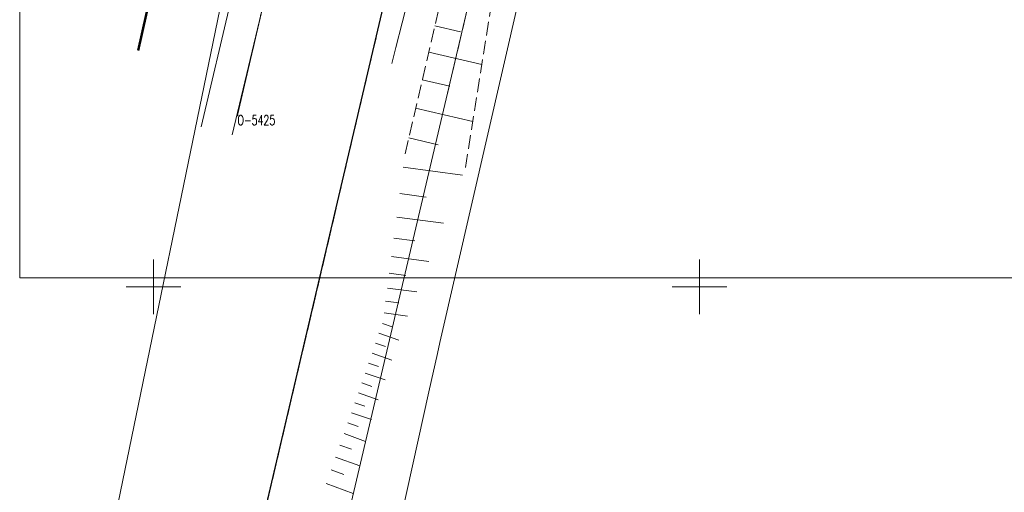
# Model space of a CAD drawing. Header units: metres. Extents: x 7427346 to 7428402, y 5774471 to 5775252.
# Tile 4 of 24: x 7427738 to 7427828, y 5774731 to 5774774. Entities that reach past the tile are written whole.
import ezdxf
from ezdxf.enums import TextEntityAlignment as Align

# ---------------------------------------------------------------- set-up
doc = ezdxf.new("R2010")
doc.units = ezdxf.units.M
doc.header["$MEASUREMENT"] = 0
for name, pattern in [('1', [0]), ('2_1', [0]), ('2_OTKJ', [2, 1.5, -0.5]), ('2_OTKK', [0]), ('2_OTRK', [1.75, 1.25, -0.5]), ('2_OTRKG', [1.75, 1.25, -0.5]), ('3_EGBU_A', [0]), ('4_SUKP', [0]), ('4_SUTP_A', [0]), ('4_SUWP', [0]), ('GDE', [0]), ('GUK', [2, 1.5, -0.5]), ('GUZ', [1, 0.5, -0.5])]:
    doc.linetypes.add(name, pattern=pattern)
doc.layers.get('0').update_dxf_attribs({"color": 250, "linetype": 'CONTINUOUS', "lineweight": 100})
for name, color, linetype, lineweight in [('Dzialki', 7, 'GDE', 18), ('EGBB_L_0', 7, '3_EGBU_A', 50), ('Kontury', 3, 'GUK', 18), ('Numery_punktow', 7, 'CONTINUOUS', 9), ('OTK_L_0', 7, '2_OTKJ', 18), ('OTK_L_1', 7, '2_OTKK', 25), ('OTR_L_1', 7, '2_OTRK', 18), ('Podzial_sekcyjny_krzyze', 7, '1', 18), ('Punkty', 7, 'CONTINUOUS', 18), ('ramka', 7, 'CONTINUOUS', 0), ('SUWP_L_0', 5, '4_SUWP', 18), ('Uzytki', 3, 'GUZ', 18)]:
    doc.layers.add(name, color=color, linetype=linetype, lineweight=lineweight)
doc.layers.add('SUKP_L_0', color=7, linetype='4_SUKP', lineweight=18, true_color=0x803300)
doc.layers.add('SUTP_L_0', color=7, linetype='4_SUTP_A', lineweight=18, true_color=0xff9100)
doc.styles.get("Standard").update_dxf_attribs({"font": 'Simplex.SHX', "width": 0.75})

# ---------------------------------------------------------------- blocks, each defined once
blk = doc.blocks.new('GRO')
at = {"linetype": 'Continuous'}
blk.add_circle((0, 0), 0.045, dxfattribs=at)

msp = doc.modelspace()

# ---------------------------------------------------------------- linework, layer by layer
at = {"layer": 'Dzialki'}
for p, q in [((7427782.77, 5774792.51), (7427753.31, 5774667.51)), ((7427757.7, 5774765.71), (7427762.62, 5774786.8))]:
    msp.add_line(p, q, dxfattribs=at)
at = {"layer": 'EGBB_L_0', "linetype": '3_EGBU_A'}
msp.add_line((7427748.6, 5774771.63), (7427751.19, 5774783.05), dxfattribs=at)
at = {"layer": 'Kontury'}
for p, q in [((7427782.77, 5774792.51), (7427776.69, 5774766.71)), ((7427762.62, 5774786.8), (7427757.69, 5774765.71))]:
    msp.add_line(p, q, dxfattribs=at)
at = {"layer": 'OTK_L_0', "linetype": '2_OTKJ'}
msp.add_line((7427749.94, 5774685.64), (7427773.24, 5774784.96), dxfattribs=at)
at = {"layer": 'OTK_L_1', "linetype": '2_OTKK'}
msp.add_line((7427749.94, 5774685.64), (7427773.24, 5774784.96), dxfattribs=at)
at = {"layer": 'OTR_L_1', "linetype": '2_OTRKG'}
msp.add_line((7427773.04, 5774762.17), (7427779.11, 5774788.25), dxfattribs=at)
at = {"layer": 'OTR_L_1', "linetype": '2_OTRK'}
msp.add_line((7427778.56, 5774760.92), (7427782.6, 5774786.27), dxfattribs=at)
at = {"layer": 'OTR_L_1', "linetype": '2_1'}
for p, q in [((7427775.77, 5774773.898), (7427778.112, 5774773.352)), ((7427775.204, 5774771.469), (7427780.061, 5774770.339)), ((7427774.618, 5774768.952), (7427777.136, 5774768.366)), ((7427774.011, 5774766.342), (7427779.231, 5774765.127)), ((7427773.381, 5774763.637), (7427776.087, 5774763.007)), ((7427772.88, 5774760.955), (7427778.295, 5774760.24)), ((7427772.561, 5774758.543), (7427774.973, 5774758.224)), ((7427772.277, 5774756.394), (7427776.575, 5774755.826)), ((7427772.024, 5774754.48), (7427773.939, 5774754.227)), ((7427771.799, 5774752.774), (7427775.21, 5774752.324)), ((7427771.598, 5774751.255), (7427773.118, 5774751.054)), ((7427771.42, 5774749.901), (7427774.127, 5774749.544)), ((7427771.26, 5774748.695), (7427772.466, 5774748.536)), ((7427771.118, 5774747.621), (7427773.267, 5774747.338)), ((7427770.966, 5774746.673), (7427771.876, 5774746.359)), ((7427770.652, 5774745.764), (7427772.471, 5774745.135)), ((7427770.338, 5774744.855), (7427771.247, 5774744.54)), ((7427770.023, 5774743.946), (7427771.842, 5774743.317)), ((7427769.709, 5774743.036), (7427770.618, 5774742.722)), ((7427769.395, 5774742.127), (7427771.213, 5774741.499)), ((7427769.081, 5774741.219), (7427769.99, 5774740.904)), ((7427768.766, 5774740.31), (7427770.584, 5774739.681)), ((7427768.452, 5774739.401), (7427769.361, 5774739.087)), ((7427768.138, 5774738.492), (7427769.956, 5774737.864)), ((7427767.813, 5774737.565), (7427768.737, 5774737.231)), ((7427767.459, 5774736.583), (7427769.421, 5774735.876)), ((7427767.083, 5774735.542), (7427768.125, 5774735.167)), ((7427766.685, 5774734.437), (7427768.895, 5774733.64)), ((7427766.262, 5774733.265), (7427767.434, 5774732.842)), ((7427765.813, 5774732.021), (7427768.301, 5774731.123))]:
    msp.add_line(p, q, dxfattribs=at)
at = {"layer": 'Podzial_sekcyjny_krzyze'}
for p, q in [((7427750, 5774747.5), (7427750, 5774752.5)), ((7427800, 5774747.5), (7427800, 5774752.5)), ((7427747.5, 5774750), (7427752.5, 5774750)), ((7427797.5, 5774750), (7427802.5, 5774750))]:
    msp.add_line(p, q, dxfattribs=at)
at = {"layer": 'ramka', "linetype": 'Continuous'}
msp.add_lwpolyline([(7427737.762, 5774960.823), (7428034.762, 5774960.823), (7428034.762, 5774750.823), (7427737.762, 5774750.823), (7427737.762, 5774960.823)], dxfattribs=at)
at = {"layer": 'SUKP_L_0', "linetype": '4_SUKP'}
for p, q in [((7427780.5, 5774804.65), (7427772.2, 5774771.91)), ((7427758.37, 5774786.45), (7427742.25, 5774708.41)), ((7427776.24, 5774744.92), (7427784.68, 5774781.67)), ((7427772.2, 5774771.91), (7427771.83, 5774770.43)), ((7427776.01, 5774743.91), (7427776.24, 5774744.92)), ((7427775.23, 5774740.4), (7427776.01, 5774743.91)), ((7427766.7, 5774702.01), (7427775.23, 5774740.4))]:
    msp.add_line(p, q, dxfattribs=at)
at = {"layer": 'SUTP_L_0', "linetype": '4_SUTP_A'}
msp.add_line((7427762.74, 5774786.96), (7427757.22, 5774763.93), dxfattribs=at)
at = {"layer": 'SUWP_L_0', "linetype": '4_SUWP'}
msp.add_line((7427759.26, 5774785.3), (7427754.37, 5774764.65), dxfattribs=at)
at = {"layer": 'Uzytki'}
for p, q in [((7427782.77, 5774792.51), (7427776.69, 5774766.71)), ((7427757.69, 5774765.71), (7427762.62, 5774786.8))]:
    msp.add_line(p, q, dxfattribs=at)

# ---------------------------------------------------------------- block references
at = {"layer": 'Punkty'}
msp.add_blockref('GRO', (7427757.7, 5774765.71), dxfattribs=at)

# ---------------------------------------------------------------- texts
at = {"layer": 'Numery_punktow', "width": 0.7}
msp.add_text('O-5425', height=0.9, dxfattribs=at).set_placement((7427757.7, 5774765.71), align=Align.TOP_LEFT)

doc.saveas('drawing.dxf')
